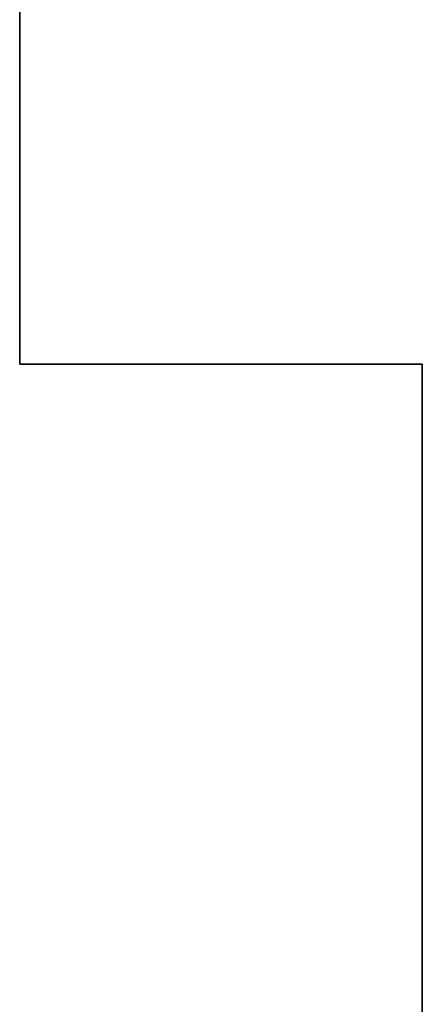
# Model space of a CAD drawing. Header units: inches. Extents: x 106 to 215, y -158 to -59.
# Tile 58 of 73: x 210 to 215, y -132 to -120. Entities that reach past the tile are written whole.
import ezdxf

# ---------------------------------------------------------------- set-up
doc = ezdxf.new("R2010")
doc.units = ezdxf.units.IN
doc.header["$MEASUREMENT"] = 0
doc.layers.add('_U+B808_U+C774_U+C5B4 1', color=7, linetype='Continuous')

# ---------------------------------------------------------------- blocks, each defined once
blk = doc.blocks.new('block 4223')
at = {"layer": '_U+B808_U+C774_U+C5B4 1', "color": 250, "lineweight": 25, "true_color": 0x333333}
for points in [[(209.866, -91.518), (209.866, -124.518)], [(209.866, -124.518), (209.866, -91.518)]]:
    blk.add_lwpolyline(points, dxfattribs=at)
blk = doc.blocks.new('block 4224')
at = {"layer": '_U+B808_U+C774_U+C5B4 1', "color": 250, "lineweight": 25, "true_color": 0x333333}
for points in [[(209.866, -91.518), (209.866, -124.518)], [(209.866, -124.518), (209.866, -91.518)], [(209.866, -124.518), (209.866, -124.518)]]:
    blk.add_lwpolyline(points, dxfattribs=at)
blk = doc.blocks.new('block 4225')
at = {"layer": '_U+B808_U+C774_U+C5B4 1', "color": 250, "lineweight": 25, "true_color": 0x333333}
for points in [[(209.866, -124.518), (214.866, -124.518)], [(214.866, -124.518), (209.866, -124.518)], [(209.866, -124.518), (209.866, -124.518)]]:
    blk.add_lwpolyline(points, dxfattribs=at)
blk = doc.blocks.new('block 4226')
at = {"layer": '_U+B808_U+C774_U+C5B4 1', "color": 250, "lineweight": 25, "true_color": 0x333333}
for points in [[(209.866, -124.518), (214.866, -124.518)], [(214.866, -124.518), (209.866, -124.518)], [(214.866, -124.518), (214.866, -124.518)]]:
    blk.add_lwpolyline(points, dxfattribs=at)
blk = doc.blocks.new('block 4227')
at = {"layer": '_U+B808_U+C774_U+C5B4 1', "color": 250, "lineweight": 25, "true_color": 0x333333}
for points in [[(214.866, -124.518), (214.866, -141.018)], [(214.866, -141.018), (214.866, -124.518)], [(214.866, -124.518), (214.866, -124.518)]]:
    blk.add_lwpolyline(points, dxfattribs=at)
blk = doc.blocks.new('block 4228')
at = {"layer": '_U+B808_U+C774_U+C5B4 1', "color": 250, "lineweight": 25, "true_color": 0x333333}
for points in [[(214.866, -124.518), (214.866, -141.018)], [(214.866, -141.018), (214.866, -124.518)]]:
    blk.add_lwpolyline(points, dxfattribs=at)
blk = doc.blocks.new('block 2')
at = {"layer": '_U+B808_U+C774_U+C5B4 1'}
for name in ['block 4223', 'block 4224', 'block 4225', 'block 4226', 'block 4227', 'block 4228']:
    blk.add_blockref(name, (0, 0), dxfattribs=at)

msp = doc.modelspace()

# ---------------------------------------------------------------- block references
at = {"layer": '_U+B808_U+C774_U+C5B4 1'}
msp.add_blockref('block 2', (0, 0), dxfattribs=at)

doc.saveas('drawing.dxf')
